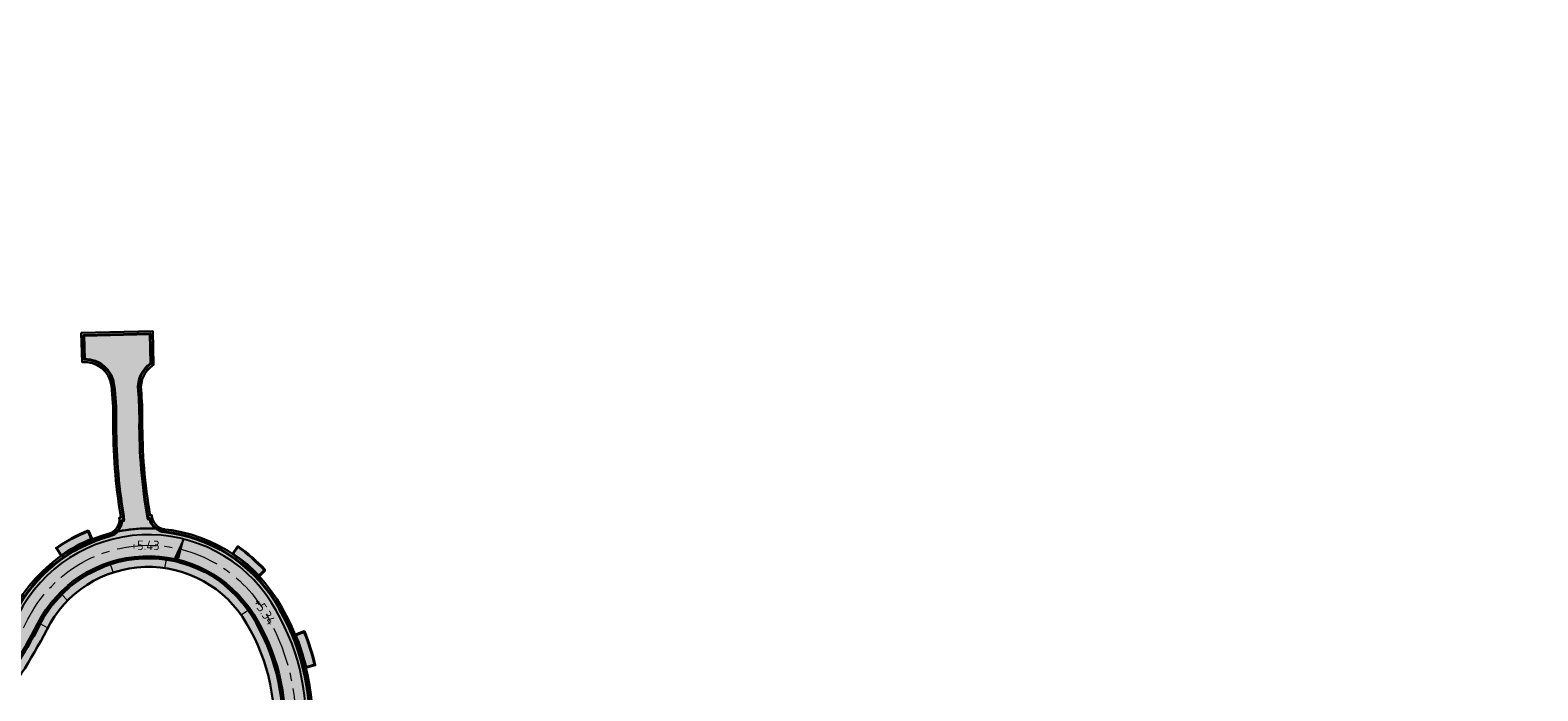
# Model space of a CAD drawing. Header units: metres. Extents: x 207669 to 209690, y 476021 to 477293.
# Tile 11 of 49: x 207943 to 208228, y 477060 to 477185. Entities that reach past the tile are written whole.
import ezdxf

# ---------------------------------------------------------------- set-up
doc = ezdxf.new("R2010")
doc.units = ezdxf.units.M
doc.linetypes.add('AM-AS', pattern=[16, 10, -2, 2, -2])
doc.layers.get('0').update_dxf_attribs({"linetype": 'CONTINUOUS'})
for name, color, linetype, lineweight, true_color in [('N-WE-AM-AS_WEG-G', 7, 'AM-AS', 18, 0xd60000), ('N-WE-VH-FUNDERING_GRANULAAT-G', 7, 'CONTINUOUS', 40, 0x99004c), ('N-WE-VH-FUNDERING_GRANULAAT_2-G', 7, 'CONTINUOUS', 15, 0x99004c), ('N-WE-VH-FUNDERING_ZANDBED-BREED-G', 7, 'CONTINUOUS', 30, 0xa57c00), ('N-WE-VH-FUNDERING_ZANDBED_BREED-A', 7, 'CONTINUOUS', 40, 0xa57c00), ('N-WE-VH-FUNDERING_ZANDBED_OVERIG-A', 7, 'CONTINUOUS', 40, 0x0007d1), ('N-WE-VH-FUNDERING_ZANDBED_OVERIG-G', 7, 'CONTINUOUS', 40, 0x0007d1), ('T-WE-AL-HOOGTELABEL_WEG_ASFALT', 7, 'CONTINUOUS', 18, 0x0b05c2)]:
    doc.layers.add(name, color=color, linetype=linetype, lineweight=lineweight, true_color=true_color)
for name, color, linetype, lineweight in [('T-WE-VH-KANTVERHARDING_BOUWWEG-G', 60, 'CONTINUOUS', 25), ('T-WE-VH-VERHARDING_ASFALT_BOUWWEG-100MM-A', 252, 'CONTINUOUS', 18), ('T-WE-VH-VERHARDING_ASFALT_BOUWWEG-70MM-A', 252, 'CONTINUOUS', 18), ('T-WE-VH-VERKANTING-S', 7, 'CONTINUOUS', 25)]:
    doc.layers.add(name, color=color, linetype=linetype, lineweight=lineweight)
doc.styles.add('NLCS-ISO-M200-T18', font='NLCS-ISO.ttf', dxfattribs={"height": 0.36})

# ---------------------------------------------------------------- blocks, each defined once
blk = doc.blocks.new('A$C2E540381')
h = blk.add_hatch(color=256)
h.dxf.hatch_style = 1
h.paths.add_polyline_path([(0, 0), (7.001237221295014, 0), (-2.91038304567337e-11, 1.869999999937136)])
at = {"flags": 128}
blk.add_lwpolyline([(0, 0), (7.001237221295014, 0), (-2.91038304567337e-11, 1.869999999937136)], close=True, dxfattribs=at)

msp = doc.modelspace()

# ---------------------------------------------------------------- hatches: boundary and pattern name
at = {"layer": 'N-WE-VH-FUNDERING_ZANDBED_BREED-A', "transparency": 33554559}
h = msp.add_hatch(color=256, dxfattribs=at)
h.dxf.hatch_style = 1
edge = h.paths.add_edge_path(flags=16)
edge.add_arc((208018.7845404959, 476941.9416020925), 23.79784241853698, 2.319868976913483, 68.45130498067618, ccw=False)
edge.add_arc((207992.9401543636, 476940.8946074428), 49.6634275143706, -44.537330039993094, 2.319868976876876, ccw=False)
edge.add_arc((207975.0359779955, 476959.1559325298), 75.23482617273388, 302.0107321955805, 315.1130849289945, ccw=False)
edge.add_line((208014.9163120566, 476895.3606503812), (208013.122737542, 476893.0276360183))
edge.add_arc((208012.7492379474, 476898.1139409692), 5.100000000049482, 234.31241061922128, 274.1998286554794, ccw=False)
edge.add_line((208009.774074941, 476893.9716704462), (207985.8857599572, 476911.1293212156))
edge.add_arc((207988.8317546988, 476915.2309812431), 5.049999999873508, 214.057908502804, 234.31241061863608, ccw=False)
edge.add_line((207984.6479712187, 476912.4028271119), (207974.9491909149, 476926.7505588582))
edge.add_arc((207979.174397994, 476929.6067145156), 5.10000000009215, 174.1134030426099, 214.0579085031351, ccw=False)
edge.add_line((207974.1012911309, 476930.1297697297), (207976.5079837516, 476932.3365274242))
edge.add_line((207976.5079837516, 476932.3365274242), (207987.8577930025, 476944.791240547))
edge.add_arc((208049.9804324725, 476888.2579610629), 83.99544049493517, 116.50385453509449, 137.6969592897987, ccw=False)
edge.add_arc((208020.7404048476, 476946.8945045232), 18.47274637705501, 68.45130498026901, 116.50385453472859, ccw=False)
edge = h.paths.add_edge_path(flags=16)
edge.add_arc((207950.9388624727, 477049.6280640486), 37.53249998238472, 305.8214969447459, 358.8807534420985, ccw=False)
edge.add_arc((208022.9212658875, 476938.7720458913), 94.70726443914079, 121.8779908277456, 149.2630944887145)
edge.add_arc((207938.4936721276, 476988.9750646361), 3.518809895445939, 313.33145217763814, 329.26309448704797, ccw=False)
edge.add_arc((207939.535906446, 476987.870288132), 1.999999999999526, 214.0579085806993, 313.33145217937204, ccw=False)
edge.add_line((207937.878962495, 476986.7502270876), (207937.0909030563, 476984.8804810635))
edge.add_arc((207938.4964469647, 476989.7829749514), 5.099999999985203, 214.0579084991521, 254.0024146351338, ccw=False)
edge.add_line((207934.2712398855, 476986.9268192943), (207909.4248063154, 477023.6829837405))
edge.add_arc((207913.6500133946, 477026.5391393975), 5.09999999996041, 174.1134017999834, 214.0579084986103, ccw=False)
edge.add_line((207908.5769065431, 477027.0621947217), (207910.7629846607, 477028.895780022))
edge.add_arc((207951.2488938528, 477005.1332987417), 46.94426865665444, 128.6299866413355, 149.5899578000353, ccw=False)
edge.add_arc((207862.439417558, 477114.1293349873), 93.65498082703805, 309.4451683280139, 332.8796175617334)
edge.add_arc((207965.0096183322, 477061.8722859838), 21.46109186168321, 30.11757463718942, 153.5374305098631, ccw=False)
edge.add_arc((207952.0866587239, 477053.779186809), 36.7039722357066, -7.647124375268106, 30.923212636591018, ccw=False)
edge = h.paths.add_edge_path(flags=16)
edge.add_arc((207924.3592697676, 477029.9185181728), 85.2596023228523, 121.1031986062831, 145.2237219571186)
edge.add_arc((207852.6855038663, 477079.6890865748), 1.999999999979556, 294.3579977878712, 325.2237219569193, ccw=False)
edge.add_line((207853.5103773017, 477077.8671140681), (207851.2906661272, 477076.0183202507))
edge.add_arc((207851.3290830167, 477081.1181755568), 5.099999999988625, 229.6238971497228, 269.5684026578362, ccw=False)
edge.add_line((207848.0252916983, 477077.2329518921), (207822.9577107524, 477098.549113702))
edge.add_arc((207831.4439198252, 477108.5288058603), 13.10000000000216, 205.0134647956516, 229.6238971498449, ccw=False)
edge.add_line((207819.572589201, 477102.9897166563), (207820.2180752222, 477104.672360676))
edge.add_arc((207833.0127928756, 477108.2725821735), 13.2915911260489, 140.0836640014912, 195.7157219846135, ccw=False)
edge.add_line((207822.8183786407, 477116.8013753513), (207868.0195344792, 477169.9574566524))
edge.add_arc((207886.4104747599, 477151.8822228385), 25.78644531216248, 84.96140506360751, 135.4960267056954, ccw=False)
edge.add_arc((207882.984591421, 477140.0828944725), 37.91560423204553, 49.257470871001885, 81.36805577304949, ccw=False)
edge.add_arc((207894.6428723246, 477152.9501516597), 20.56242125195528, 2.0518782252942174, 50.469494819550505, ccw=False)
edge.add_arc((207879.2698302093, 477153.7302654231), 35.92230591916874, 335.5284907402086, 359.92999724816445, ccw=False)
edge.add_arc((207826.0890470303, 477182.593217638), 96.37526378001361, 304.2401094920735, 333.00668583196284, ccw=False)
edge = h.paths.add_edge_path()
edge.add_arc((207965.005917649, 477061.8894530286), 28.7200000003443, 32.12410697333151, 153.0069464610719)
edge.add_arc((207862.4447317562, 477114.131325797), 86.3800005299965, 309.1708019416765, 333.0069464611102, ccw=False)
edge.add_arc((207951.2488955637, 477005.1333027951), 54.21426865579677, 129.1708019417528, 146.2481467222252)
edge.add_arc((207901.9319495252, 477038.0881400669), 5.100000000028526, 293.9446099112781, 326.2481467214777, ccw=False)
edge.add_line((207904.0018013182, 477033.4270550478), (207901.8935327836, 477032.9882847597))
edge.add_arc((207901.9319495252, 477038.0881400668), 5.099999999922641, 229.6238969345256, 269.5684043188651, ccw=False)
edge.add_line((207898.6281581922, 477034.2029164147), (207860.5092017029, 477066.6172866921))
edge.add_arc((207863.8129930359, 477070.5025103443), 5.099999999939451, 189.6793914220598, 229.6238969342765, ccw=False)
edge.add_line((207858.7855965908, 477069.6450227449), (207858.8798555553, 477071.7964016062))
edge.add_arc((207863.812993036, 477070.5025103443), 5.100000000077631, 146.1675124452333, 165.3031853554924, ccw=False)
edge.add_arc((207924.3521430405, 477029.9253527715), 77.97999999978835, 122.7259849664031, 146.1675124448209, ccw=False)
edge.add_arc((207826.17520426, 477182.6992009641), 103.6199999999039, 302.7259849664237, 331.4867935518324)
edge.add_arc((207879.2491134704, 477153.8665777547), 43.21999999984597, 331.4867935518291, 356.8038714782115)
edge.add_arc((207894.6750815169, 477153.0051778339), 27.76999999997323, 356.8038714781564, 407.9181540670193)
edge.add_arc((207883.0137495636, 477140.0911026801), 45.17000000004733, 47.91815406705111, 74.77564179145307)
edge.add_arc((207886.2699822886, 477152.0559239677), 32.76999999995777, 74.77564179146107, 139.62389708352)
edge.add_line((207861.3055157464, 477173.2844027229), (207816.0074426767, 477120.0143477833))
edge.add_arc((207830.1009010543, 477108.03000671), 18.50000000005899, 139.6238970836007, 229.6238971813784)
edge.add_line((207818.1165600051, 477093.936548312), (207901.3480945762, 477023.1607977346))
edge.add_arc((207895.4530943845, 477016.22833982), 9.099999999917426, 34.05790846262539, 49.62389718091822, ccw=False)
edge.add_line((207902.9921893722, 477021.3246175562), (207979.2186577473, 476908.5602402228))
edge.add_arc((207988.249002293, 476914.664572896), 10.8999999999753, 214.0579084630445, 234.3124106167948)
edge.add_line((207981.8903205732, 476905.8114849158), (208074.1329226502, 476839.5587436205))
edge.add_arc((208081.6583349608, 476850.0362514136), 12.89999999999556, 234.3124106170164, 299.0336792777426)
edge.add_line((208087.9190100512, 476838.757335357), (208106.6218757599, 476849.1388795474))
edge.add_line((208106.6218757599, 476849.1388795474), (208104.8438712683, 476852.3420426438))
edge.add_line((208104.8438712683, 476852.3420426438), (208121.1081889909, 476861.1922391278))
edge.add_line((208121.1081889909, 476861.1922391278), (208119.0545768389, 476864.9610650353))
edge.add_line((208119.0545768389, 476864.9610650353), (208083.0215202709, 476844.9599178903))
edge.add_arc((208080.5463696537, 476849.4190242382), 5.100000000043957, 234.31241061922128, 299.03367927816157, ccw=False)
edge.add_line((208077.5712066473, 476845.2767537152), (208023.5008730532, 476884.1124732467))
edge.add_arc((208026.4760360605, 476888.2547437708), 5.10000000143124, 194.3679054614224, 234.3124106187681, ccw=False)
edge.add_line((208021.5355522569, 476886.9891925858), (208021.4536448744, 476889.1410771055))
edge.add_arc((208026.4760360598, 476888.2547437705), 5.099999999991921, 125.81933538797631, 169.9916992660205, ccw=False)
edge.add_arc((207976.3685280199, 476957.6811223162), 80.51999999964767, 305.8193353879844, 314.6490656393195)
edge.add_arc((207992.9537240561, 476940.8915043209), 56.91999999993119, 314.6490656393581, 362.324848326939)
edge.add_arc((208018.7824468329, 476941.9401127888), 31.0699999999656, 2.324848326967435, 68.30494295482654)
edge.add_arc((208020.7416798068, 476946.864684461), 25.76999999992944, 68.3049429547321, 116.5152425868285)
edge.add_arc((208049.983229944, 476888.2542608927), 91.2700000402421, 116.5152425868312, 137.6969596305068)
edge.add_line((207982.4803595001, 476949.6836951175), (207973.6291480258, 476939.9573776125))
edge.add_arc((207969.8572115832, 476943.3899415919), 5.099999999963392, 278.37862011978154, 317.6969596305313, ccw=False)
edge.add_line((207970.600352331, 476938.3443750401), (207968.4516676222, 476938.4874477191))
edge.add_arc((207969.8572115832, 476943.3899415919), 5.099999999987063, 214.057908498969, 254.0024140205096, ccw=False)
edge.add_line((207965.632004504, 476940.5337859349), (207943.8047829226, 476972.8235285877))
edge.add_arc((207948.0299900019, 476975.6796842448), 5.099999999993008, 174.113402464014, 214.0579084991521, ccw=False)
edge.add_line((207942.9568831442, 476976.2027395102), (207943.6250031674, 476978.2499159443))
edge.add_arc((207948.0299900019, 476975.6796842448), 5.100000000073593, 134.6952792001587, 149.7371965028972, ccw=False)
edge.add_arc((207928.428011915, 476995.4912807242), 22.76999999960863, 314.6952792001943, 329.018669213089)
edge.add_arc((208022.9492039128, 476938.7391286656), 87.4800000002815, 122.98218495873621, 149.0186692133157, ccw=False)
edge.add_arc((207950.9279627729, 477049.7176438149), 44.82000000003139, 302.9821849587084, 355.6324594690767)
edge.add_line((207995.6178079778, 477046.3044143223), (207995.8201418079, 477048.9535967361))
edge.add_line((207995.8201418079, 477048.9535967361), (207995.9330327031, 477050.431691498))
edge.add_arc((207952.0907191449, 477053.7801899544), 43.97000000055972, 355.6324594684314, 392.1241069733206)
h = msp.add_hatch(color=256, dxfattribs=at)
h.dxf.hatch_style = 1
edge = h.paths.add_edge_path()
edge.add_arc((207968.464442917, 477093.2191354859), 2.799999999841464, 181.8621481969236, 263.6986311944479, ccw=False)
edge.add_line((207965.6659215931, 477093.1281497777), (207965.3484238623, 477093.04137911))
edge.add_arc((208064.5340983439, 477110.2179424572), 100.6619707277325, 179.540364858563, 189.8248037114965, ccw=False)
edge.add_arc((207907.5871778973, 477111.4770206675), 56.29000000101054, 359.540364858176, 365.3661366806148)
edge.add_arc((207968.6991605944, 477117.2173643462), 5.090990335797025, 122.1017271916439, 185.3661366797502, ccw=False)
edge.add_line((207965.993685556, 477121.5299723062), (207965.8356301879, 477127.9258762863))
edge.add_line((207965.8356301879, 477127.9258762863), (207952.3397503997, 477127.5923665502))
edge.add_line((207952.3397503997, 477127.5923665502), (207952.4761609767, 477122.0723455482))
edge.add_arc((207952.9627857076, 477117.0003745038), 5.095261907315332, 6.786547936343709, 95.48040602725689, ccw=False)
edge.add_arc((207907.588217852, 477111.6005892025), 50.79000000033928, -0.5047457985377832, 6.786547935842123, ccw=False)
edge.add_arc((208064.5340983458, 477110.2179424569), 106.1619707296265, 179.4952542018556, 189.433832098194)
edge.add_arc((207956.7498358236, 477092.3089782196), 3.09999999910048, 5.592810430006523, 9.4338320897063, ccw=False)
edge.add_line((207959.8350786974, 477092.6110980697), (207959.5294821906, 477092.6459738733))
edge.add_arc((207956.7498358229, 477092.3089782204), 2.799999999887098, -74.81529677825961, 6.9126251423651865, ccw=False)
edge.add_arc((207965.0059176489, 477061.88945303), 28.71999999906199, 83.70073601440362, 105.18470322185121, ccw=False)
at = {"layer": 'N-WE-VH-FUNDERING_ZANDBED_OVERIG-A', "transparency": 33554559}
h = msp.add_hatch(color=256, dxfattribs=at)
h.dxf.hatch_style = 1
edge = h.paths.add_edge_path()
edge.add_line((207948.5798612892, 477085.4496433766), (207947.6269526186, 477086.8866587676))
edge.add_arc((207965.051133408, 477061.8053665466), 30.53970032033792, 111.95435394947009, 124.78802763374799, ccw=False)
edge.add_line((207953.6333224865, 477090.1303888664), (207954.3108408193, 477088.5448883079))
edge.add_arc((207965.0834934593, 477061.7456567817), 28.88336641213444, 111.8989520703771, 124.8471281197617)
h = msp.add_hatch(color=256, dxfattribs=at)
h.dxf.hatch_style = 1
edge = h.paths.add_edge_path()
edge.add_line((207980.9517020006, 477085.7773772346), (207981.9394119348, 477087.1868789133))
edge.add_arc((207963.3267576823, 477060.9822074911), 32.14211727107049, 42.501551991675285, 54.614583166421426, ccw=False)
edge.add_line((207987.0238240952, 477082.6977490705), (207985.9024940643, 477081.5915212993))
edge.add_arc((207964.9448241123, 477061.8246680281), 28.80889477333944, 43.32510416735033, 56.24637971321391)
h = msp.add_hatch(color=256, dxfattribs=at)
h.dxf.hatch_style = 1
edge = h.paths.add_edge_path()
edge.add_line((207992.7838320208, 477070.4364692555), (207994.478126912, 477071.1008986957))
edge.add_arc((207958.5061628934, 477056.1891573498), 38.94023915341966, 12.750537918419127, 22.515858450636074, ccw=False)
edge.add_line((207996.4861454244, 477064.7835248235), (207994.7753414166, 477064.3336049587))
edge.add_arc((207952.1041643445, 477053.7853581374), 43.95560105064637, 13.88506680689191, 22.2603990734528)
at = {"layer": 'T-WE-VH-VERHARDING_ASFALT_BOUWWEG-100MM-A'}
h = msp.add_hatch(dxfattribs=at)
h.set_pattern_fill('AVH-ASFALT', color=256, scale=1.5, angle=270, pattern_type=2)
h.set_pattern_definition([(329.9999999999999, (207991.0131754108, 476552.5954628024), (0.7500000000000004, 1.299038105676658), []), (29.99999999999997, (207991.0131754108, 476552.5954628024), (-0.7499999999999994, 1.299038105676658), [])])
edge = h.paths.add_edge_path()
edge.add_line((208598.0668640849, 476553.2350907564), (208597.3597609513, 476558.6895641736))
edge.add_arc((208596.3347866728, 476566.6236317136), 7.999999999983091, 167.5645903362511, 277.36107089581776, ccw=False)
edge.add_line((208588.5224716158, 476568.3463427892), (208663.4988565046, 476908.3564285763))
edge.add_arc((208653.7334626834, 476910.5098174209), 9.999999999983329, 347.56459033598, 362.5645903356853)
edge.add_line((208663.7234468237, 476910.9572734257), (208662.2903712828, 476942.9523785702))
edge.add_arc((208670.2823585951, 476943.3103433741), 8.000000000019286, 147.9829078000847, 182.564590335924, ccw=False)
edge.add_line((208663.4992387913, 476947.5517211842), (208673.5813185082, 476963.6757161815))
edge.add_arc((208665.1024187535, 476968.977438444), 9.999999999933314, 327.9829078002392, 372.496370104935)
edge.add_line((208674.8655159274, 476971.1412160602), (208668.8437600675, 476998.3117474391))
edge.add_arc((208700.3297484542, 477005.2899302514), 32.25000000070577, 180.2433118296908, 192.4963701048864, ccw=False)
edge.add_line((208668.080039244, 477005.1529780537), (208667.7931844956, 477072.7019650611))
edge.add_arc((208657.7932746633, 477072.6594992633), 9.999999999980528, 0.2433118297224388, 74.71764475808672)
edge.add_line((208660.4290345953, 477082.3058856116), (208562.4492246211, 477109.0776992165))
edge.add_arc((208570.9495504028, 477140.1872951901), 32.2500000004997, 248.523477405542, 254.717644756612, ccw=False)
edge.add_line((208559.1421820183, 477110.1764879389), (208526.0787293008, 477123.1848806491))
edge.add_arc((208512.2577011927, 477088.0559512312), 37.75000000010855, 68.52347740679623, 83.79289849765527)
edge.add_line((208516.3393283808, 477125.5846445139), (208484.0606572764, 477129.0952783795))
edge.add_arc((208479.9790300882, 477091.5665850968), 37.75000000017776, 83.79289849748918, 100.4526706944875)
edge.add_line((208473.1303026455, 477128.6901279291), (208406.483101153, 477116.394735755))
edge.add_arc((208396.0941313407, 477172.6942189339), 57.24999999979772, 259.3435220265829, 280.4552038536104, ccw=False)
edge.add_line((208385.507451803, 477116.4315784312), (208345.6150227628, 477123.7496831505))
edge.add_arc((208327.0753225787, 477022.6861288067), 102.7499999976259, 79.60489942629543, 92.19224486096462)
edge.add_line((208323.1448724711, 477125.3609264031), (208303.6616430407, 477124.6150972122))
edge.add_arc((208303.0017864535, 477141.8524719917), 17.25000000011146, 263.0200956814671, 272.19224486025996, ccw=False)
edge.add_line((208300.9055455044, 477124.7303145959), (208268.7673296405, 477128.6649498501))
edge.add_arc((208267.5521174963, 477118.7390615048), 9.999999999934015, 83.02009568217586, 168.2771260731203)
edge.add_line((208257.7606997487, 477120.7708436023), (208246.8566065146, 477068.2226239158))
edge.add_arc((208259.3406641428, 477065.6321017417), 12.74999999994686, 168.2771260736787, 171.9901902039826)
edge.add_line((208246.715050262, 477067.4087204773), (208243.1391454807, 477041.9964065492))
edge.add_arc((208235.2171916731, 477043.1111477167), 8.000000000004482, 271.25365755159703, 351.9901902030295, ccw=False)
edge.add_line((208235.3922213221, 477035.113062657), (208066.2421497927, 477031.4113918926))
edge.add_line((208066.2421497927, 477031.4113918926), (208044.2191598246, 477036.8636800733))
edge.add_line((208044.2191598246, 477036.8636800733), (208042.2847942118, 477039.1593672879))
edge.add_line((208042.2847942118, 477039.1593672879), (208002.0779595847, 477042.5937447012))
edge.add_arc((208002.7588222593, 477050.5647186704), 8.000000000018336, 176.3700886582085, 265.117774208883, ccw=False)
edge.add_arc((207951.3573135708, 477053.8338357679), 43.50536122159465, 355.63556999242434, 356.3592230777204, ccw=False)
edge.add_line((207994.7365174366, 477050.5230764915), (207994.4212927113, 477046.3957993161))
edge.add_arc((207950.9279627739, 477049.7176438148), 43.61999999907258, 336.77510252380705, 355.63245947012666, ccw=False)
edge.add_arc((207998.3648879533, 477029.3617471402), 8.00000000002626, 85.11777420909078, 156.7751025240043, ccw=False)
edge.add_line((207999.0457506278, 477037.3327211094), (208046.0630700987, 477033.3166073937))
edge.add_line((208046.0630700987, 477033.3166073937), (208066.4740170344, 477028.2634168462))
edge.add_line((208066.4740170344, 477028.2634168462), (208068.8725253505, 477025.9676380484))
edge.add_line((208068.8725253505, 477025.9676380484), (208238.4872344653, 477029.6794769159))
edge.add_arc((208238.2684474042, 477039.6770832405), 10.00000000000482, 271.253657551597, 351.9901902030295)
edge.add_line((208248.1708896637, 477038.2836567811), (208252.1613935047, 477066.6423359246))
edge.add_arc((208259.3406641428, 477065.6321017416), 7.249999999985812, 168.2771260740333, 171.9901902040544, ccw=False)
edge.add_line((208252.2418862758, 477067.1051437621), (208262.4914142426, 477116.4989297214))
edge.add_arc((208270.3245484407, 477114.8735040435), 8.00000000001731, 83.02009568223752, 168.2771260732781, ccw=False)
edge.add_line((208271.2967181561, 477122.8142147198), (208300.237178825, 477119.2710760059))
edge.add_arc((208303.0017864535, 477141.8524719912), 22.74999999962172, 263.0200956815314, 272.19224486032)
edge.add_line((208303.8720320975, 477119.1191226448), (208323.355261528, 477119.8649518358))
edge.add_arc((208327.0753225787, 477022.6861288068), 97.24999999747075, 79.60489942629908, 92.19224486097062, ccw=False)
edge.add_line((208344.6226300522, 477118.3399551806), (208384.5030026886, 477111.0240621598))
edge.add_arc((208396.0941313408, 477172.6942189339), 62.74999999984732, 259.355239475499, 280.4552038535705)
edge.add_line((208407.4811681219, 477110.9860517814), (208474.128130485, 477123.2813998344))
edge.add_arc((208479.9790300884, 477091.5665850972), 32.24999999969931, 83.79289849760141, 100.45267069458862, ccw=False)
edge.add_line((208483.4659831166, 477123.6275217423), (208515.744654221, 477120.1168878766))
edge.add_arc((208512.257701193, 477088.0559512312), 32.25000000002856, 68.52347740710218, 83.79289849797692, ccw=False)
edge.add_line((208524.0650695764, 477118.0667584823), (208557.128522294, 477105.0583657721))
edge.add_arc((208570.949550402, 477140.1872951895), 37.74999999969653, 248.5234774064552, 254.7176447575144)
edge.add_line((208560.9995566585, 477103.772186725), (208656.4132110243, 477077.7015445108))
edge.add_arc((208654.3046030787, 477069.9844354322), 8.000000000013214, 0.24331182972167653, 74.71764475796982, ccw=False)
edge.add_line((208662.3045309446, 477070.0184080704), (208662.5800888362, 477005.1296218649))
edge.add_arc((208700.3297484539, 477005.2899302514), 37.7500000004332, 180.2433118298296, 192.4963701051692)
edge.add_line((208663.4740566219, 476997.1216697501), (208669.1858799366, 476971.3495730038))
edge.add_arc((208661.3754021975, 476969.6185509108), 8.000000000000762, -32.01709219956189, 12.496370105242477, ccw=False)
edge.add_line((208668.1585220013, 476965.3771731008), (208658.2582133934, 476949.5438796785))
edge.add_arc((208666.7371131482, 476944.242157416), 10.00000000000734, 147.9829078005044, 182.5645903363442)
edge.add_line((208656.7471290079, 476943.794701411), (208658.2083375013, 476911.1714948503))
edge.add_arc((208650.2163501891, 476910.8135300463), 7.999999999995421, -12.43540966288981, 2.564590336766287, ccw=False)
edge.add_line((208658.0286652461, 476909.0908189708), (208582.0786928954, 476564.6656155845))
edge.add_arc((208591.8440867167, 476562.51222674), 9.99999999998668, 167.5645903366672, 277.3976724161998)
edge.add_arc((210001.0809775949, 465708.5369687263), 10935.07777570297, 97.37159738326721, 97.39767241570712, ccw=False)
at = {"layer": 'T-WE-VH-VERHARDING_ASFALT_BOUWWEG-70MM-A'}
h = msp.add_hatch(dxfattribs=at)
h.set_pattern_fill('AVH-BASALTON', color=256, angle=270, pattern_type=2)
h.set_pattern_definition([(270, (207987.6846217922, 477030.1940064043), (0.8659999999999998, -1.5), [1, -2]), (29.99999999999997, (207987.6846217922, 477030.1940064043), (0.8660381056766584, 1.499977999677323), [1, -2]), (329.9999999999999, (207987.6846217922, 477029.1940064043), (1.732038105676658, -2.200032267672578e-05), [1, -2])])
h.paths.add_polyline_path([(207979.9642825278, 476909.0642676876, 0.08860774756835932), (207982.4153493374, 476906.5424738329), (208074.6579514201, 476840.2897325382, 0.2901540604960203), (208087.4822068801, 476839.5442298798), (208106.1850962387, 476849.9257594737), (208103.2731425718, 476855.171788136), (208083.4099652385, 476844.1461808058, -0.2901543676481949), (208076.9978315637, 476844.5189288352), (208022.6760454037, 476883.5352527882, -0.5128048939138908), (208022.6735853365, 476893.2800037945, 0.03899533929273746), (208032.1116530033, 476901.2509316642, 0.2110784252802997), (208048.6278607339, 476943.1517930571, 0.2961190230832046), (208029.8243881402, 476969.6942554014, 0.2135158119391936), (208009.772750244, 476968.8503044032, 0.09268673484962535), (207983.3678739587, 476948.8760330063), (207974.4330391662, 476939.0578244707, -0.4857844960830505), (207965.0246350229, 476939.7359519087), (207942.8520466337, 476972.5366072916, -0.3607678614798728), (207943.6020152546, 476980.1610973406, 0.06252926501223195), (207946.9207294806, 476984.387934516, -0.1140968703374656), (207974.6737415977, 477013.1274485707, 0.2338587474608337), (207994.4212927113, 477046.3957993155), (207994.7365174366, 477050.5230764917, 0.1605842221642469), (207988.3125578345, 477076.5233494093, 0.5824978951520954), (207940.4839035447, 477074.380298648, -0.1043814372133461), (207917.7632647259, 477046.2334878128, 0.0750150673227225), (207907.1276252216, 477034.5242228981, -0.4489299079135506), (207898.2472954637, 477033.2797499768), (207859.6681189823, 477066.0854670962, -0.381082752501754), (207858.5701924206, 477073.9958346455, -0.1026960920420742), (207881.5457002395, 477096.5367696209, 0.1261556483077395), (207916.17238607, 477133.8078554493, 0.1109181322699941), (207921.2037527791, 477151.5237929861, 0.2268011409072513), (207912.4820694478, 477172.7251190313, 0.117727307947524), (207894.5602457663, 477182.5179730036, 0.2907551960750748), (207862.2196860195, 477172.5070400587), (207817.1807338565, 477119.5417085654, 0.4142135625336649), (207819.2328479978, 477094.1687144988), (207902.9723610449, 477022.9610053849)])
h.paths.add_polyline_path([(207933.4971353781, 476986.3756419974), (207908.6460157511, 477023.1387386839, -0.3327596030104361), (207908.9913344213, 477030.3205219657, 0.02629151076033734), (207910.3951778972, 477032.2141499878, -0.07558467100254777), (207920.289801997, 477043.1324219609, 0.104381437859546), (207944.0481497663, 477072.5647687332, -0.5824978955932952), (207984.9249647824, 477074.3963295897, -0.1605842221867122), (207990.7481332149, 477050.8276931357), (207990.4329084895, 477046.7004159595, -0.2338587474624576), (207972.4962286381, 477016.4828080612, 0.1134968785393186), (207943.6046455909, 476986.6350936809, -0.5476258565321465)], flags=16)
h.paths.add_polyline_path([(207986.32625549, 476946.1838259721, -0.09268673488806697), (208011.5584937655, 476965.2710418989, -0.2135158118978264), (208028.3457217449, 476965.9775975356, -0.2961190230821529), (208044.6311531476, 476942.9895325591, -0.2110784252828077), (208029.3006028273, 476904.0966296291, -0.04205109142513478), (208019.5889756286, 476895.9956677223, 0.03919080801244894), (208016.8801836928, 476893.7622372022, -0.3624006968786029), (208009.2124471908, 476893.2054081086), (207985.3315629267, 476910.3577218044, -0.0886077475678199), (207983.860922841, 476911.8707981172), (207974.2451368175, 476926.0957536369, -0.3460902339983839), (207974.7783963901, 476933.4942473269)], flags=16)
h.paths.add_polyline_path([(207847.4134532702, 477076.5061948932), (207822.3422986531, 477097.8253955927, -0.4142135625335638), (207820.7462098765, 477117.5599465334), (207865.2669202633, 477169.915831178, -0.2907551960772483), (207893.5098481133, 477178.6583532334, -0.1177273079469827), (207909.8013034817, 477169.7563661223, -0.2268011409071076), (207917.209974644, 477151.7468091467, -0.1109181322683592), (207912.6575576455, 477135.717300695, -0.1261556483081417), (207879.3832126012, 477099.9018323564, 0.0974953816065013), (207856.2151719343, 477077.6355777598, -0.4419701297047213)], flags=16)

# ---------------------------------------------------------------- linework, layer by layer
at = {"layer": 'N-WE-AM-AS_WEG-G', "ltscale": 0.75, "flags": 128}
msp.add_lwpolyline([(207902.8663816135, 477026.2015222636), (207907.2633731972, 477031.3723378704, 0.0298398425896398), (207908.7281646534, 477033.3191689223, -0.07558465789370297), (207919.0265313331, 477044.6829532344, 0.1043814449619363), (207942.2660266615, 477073.4725337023, -0.5824978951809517), (207986.6187613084, 477075.4598394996, -0.1605842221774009), (207992.7423253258, 477050.6753848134), (207992.4271006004, 477046.548107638, -0.2338587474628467), (207973.584985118, 477014.8051283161, 0.1140968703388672), (207945.2060593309, 476985.4174520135, -0.1093445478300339), (207939.3878092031, 476979.2780841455), (207936.6493703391, 476977.4269541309)], format="xyb", dxfattribs=at)
at = {"layer": 'N-WE-VH-FUNDERING_GRANULAAT-G', "flags": 128}
msp.add_lwpolyline([(207939.8601604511, 477074.6980163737, -0.2117460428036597), (207957.6142098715, 477089.1241929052, 0.3196692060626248), (207960.0421728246, 477092.0842182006), (207960.3405207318, 477092.0501696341, 0.0592202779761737), (207960.3011477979, 477092.8990487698, -0.04339243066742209), (207958.8762276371, 477111.1487570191, 0.03182500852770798), (207958.5188431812, 477117.6615712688, 0.3799010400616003), (207952.9633820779, 477122.5956363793), (207952.8519500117, 477127.1048713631), (207965.3481350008, 477127.4136766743), (207965.4870197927, 477121.7935335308, 0.2693528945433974), (207963.1326732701, 477116.6944955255, -0.02542520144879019), (207963.3753827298, 477111.02946991, 0.04582002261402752), (207964.91950879, 477092.5918859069, 0.01249369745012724), (207964.9552660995, 477092.4155945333), (207965.2449279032, 477092.4947577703, 0.3202006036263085), (207968.1023511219, 477089.9390608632, -0.2289223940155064), (207988.9053866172, 477076.89557788, -0.1605842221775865), (207995.4344846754, 477050.4697685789)], format="xyb", dxfattribs=at)
msp.add_lwpolyline([(207933.8570038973, 476986.6468040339), (207909.0105703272, 477023.40296848, -0.3322505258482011), (207909.3263349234, 477030.0980443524, 0.02583280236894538), (207910.7285805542, 477031.9931462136, -0.0755846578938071), (207920.542453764, 477042.8223137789, 0.1043814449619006), (207944.4045744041, 477072.3832157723, -0.5824978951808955), (207984.5862054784, 477074.1836276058, -0.1605842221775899), (207990.3492947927, 477050.8581547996), (207990.0340700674, 477046.7308776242, -0.233858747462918), (207972.2784773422, 477016.8183440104, 0.113355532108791), (207943.2890638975, 476986.8862832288, -0.5474444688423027)], format="xyb", close=True, dxfattribs=at)
at = {"layer": 'N-WE-VH-FUNDERING_GRANULAAT_2-G', "flags": 128}
for points in [[(207957.7977025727, 477083.8570663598), (207958.3479209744, 477082.2732725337, 0.1201395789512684), (207949.7526499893, 477076.9705778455), (207948.598537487, 477078.1784762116, -0.1185402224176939)], [(207983.9262642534, 477075.176848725), (207982.5796565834, 477074.1959307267, 0.2058004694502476), (207968.1582668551, 477083.1011455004), (207968.4516899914, 477084.7512345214, -0.2050393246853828)], [(207944.5147398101, 477072.5967417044), (207945.9988274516, 477071.830613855, -0.02765123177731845), (207940.7860908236, 477062.8190069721), (207939.3831191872, 477063.7249269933, 0.02772557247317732), (207944.5147398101, 477072.5967417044)]]:
    msp.add_lwpolyline(points, format="xyb", close=True, dxfattribs=at)
at = {"layer": 'N-WE-VH-FUNDERING_ZANDBED-BREED-G', "flags": 128}
for points in [[(207968.1571203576, 477090.436052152, -0.3730716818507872), (207965.6659215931, 477093.1281497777), (207965.3484238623, 477093.04137911, -0.04490447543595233), (207963.8753666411, 477111.0254588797, 0.02542520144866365), (207963.6304819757, 477116.7412554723, -0.2832750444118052), (207965.993685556, 477121.5299723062), (207965.8356301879, 477127.9258762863), (207952.3397503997, 477127.5923665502), (207952.4761609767, 477122.0723455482, -0.4075522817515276), (207958.0223465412, 477117.6024858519, -0.03182500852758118), (207958.3762470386, 477111.1531617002, 0.04339243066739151), (207959.8079100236, 477092.8170945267, -0.01676118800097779), (207959.8350786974, 477092.6110980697), (207959.5294821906, 477092.6459738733, -0.3725321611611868), (207957.4832441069, 477089.606736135, -0.09401704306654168)], [(207988.4642015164, 477048.8949306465, -0.2357416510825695), (207972.905206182, 477019.1950507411, 0.1200620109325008), (207941.5181710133, 476987.1766126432, -0.0696270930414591), (207940.9083419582, 476986.4154957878, -0.4624543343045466), (207937.878962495, 476986.7502270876), (207937.0909030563, 476984.8804810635, -0.1760773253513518), (207934.2712398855, 476986.9268192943), (207909.4248063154, 477023.6829837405, -0.1760773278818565), (207908.5769065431, 477027.0621947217), (207910.7629846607, 477028.895780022, -0.09171096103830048), (207921.9421252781, 477041.8058726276, 0.1026099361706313), (207945.7970980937, 477071.4356290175, -0.5974205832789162), (207983.5734101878, 477072.6409486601, -0.1699019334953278)]]:
    msp.add_lwpolyline(points, format="xyb", close=True, dxfattribs=at)
msp.add_lwpolyline([(207995.9330327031, 477050.431691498, 0.1605842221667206), (207989.3288357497, 477077.1614553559, 0.5824978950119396), (207939.4146296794, 477074.9249576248, -0.1043814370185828)], format="xyb", dxfattribs=at)
at = {"layer": 'N-WE-VH-FUNDERING_ZANDBED_OVERIG-G', "flags": 128}
for points in [[(207948.5798612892, 477085.4496433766), (207947.6269526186, 477086.8866587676, -0.05605606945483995), (207953.6333224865, 477090.1303888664), (207954.3108408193, 477088.5448883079, 0.0565572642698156)], [(207980.9517020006, 477085.7773772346), (207981.9394119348, 477087.1868789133, -0.0529023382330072), (207987.0238240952, 477082.6977490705), (207985.9024940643, 477081.5915212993, 0.05643951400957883)], [(207992.7838320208, 477070.4364692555), (207994.478126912, 477071.1008986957, -0.04263505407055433), (207996.4861454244, 477064.7835248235), (207994.7753414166, 477064.3336049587, 0.03656055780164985)]]:
    msp.add_lwpolyline(points, format="xyb", close=True, dxfattribs=at)
at = {"layer": 'T-WE-VH-KANTVERHARDING_BOUWWEG-G', "flags": 128}
msp.add_lwpolyline([(207994.7365174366, 477050.5230764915, 0.1605842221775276), (207988.3125578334, 477076.523349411, 0.5824978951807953), (207940.4839035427, 477074.3802986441, -0.1043814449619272)], format="xyb", dxfattribs=at)
msp.add_lwpolyline([(207908.9913344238, 477030.3205219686, 0.02629151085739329), (207910.3951779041, 477032.2141499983, -0.07558465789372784), (207920.2898000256, 477043.1324203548, 0.1043814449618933), (207944.0481497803, 477072.5647687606, -0.5824978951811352), (207984.9249647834, 477074.3963295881, -0.1605842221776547), (207990.7481332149, 477050.8276931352), (207990.4329084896, 477046.7004159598, -0.2338587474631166), (207972.4962286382, 477016.4828080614, 0.1134968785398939), (207943.6046455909, 476986.6350936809, -0.547625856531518), (207933.4971353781, 476986.3756419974), (207908.6460157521, 477023.1387386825, -0.3327596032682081)], format="xyb", close=True, dxfattribs=at)

# ---------------------------------------------------------------- block references
at = {"layer": 'T-WE-VH-VERKANTING-S', "xscale": 0.5, "yscale": 0.3599999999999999, "zscale": 0.3599999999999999, "rotation": 76.07663144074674}
msp.add_blockref('A$C2E540381', (207970.7254742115, 477084.9607526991), dxfattribs=at)

# ---------------------------------------------------------------- texts
at = {"layer": 'T-WE-AL-HOOGTELABEL_WEG_ASFALT', "char_height": 1.8, "attachment_point": 5, "style": 'NLCS-ISO-M200-T18', "bg_fill": 1, "box_fill_scale": 1.05, "bg_fill_color": 256, "bg_fill_true_color": 9298298, "bg_fill_transparency": 0}
for s, insert, rotation in [('+5.43', (207964.4217930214, 477087.4027671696), 359.8474722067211), ('+5.34', (207986.9747228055, 477074.8823033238), 303.7952740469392)]:
    msp.add_mtext(s, dxfattribs=dict(at, insert=insert, rotation=rotation))

doc.saveas('drawing.dxf')
